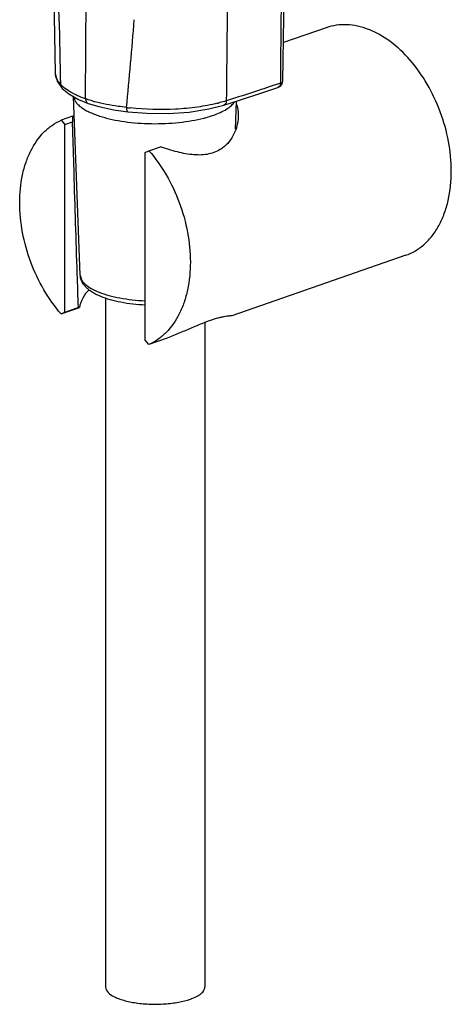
# Model space of a CAD drawing. Header units: millimetres. Extents: x 113 to 769, y -81 to 829.
# Tile 2 of 30: x 422 to 483, y 35 to 174. Entities that reach past the tile are written whole.
import ezdxf

# ---------------------------------------------------------------- set-up
doc = ezdxf.new("R2010")
doc.units = ezdxf.units.MM
doc.header["$LTSCALE"] = 65.395
doc.layers.get('0').update_dxf_attribs({"linetype": 'CONTINUOUS'})

msp = doc.modelspace()

# ---------------------------------------------------------------- linework, layer by layer
at = {"color": 9, "linetype": 'CONTINUOUS'}
for p, q in [((431.67, 162.99), (432.19, 251.55)), ((459.11, 165.2), (457.52, 164.67))]:
    msp.add_line(p, q, dxfattribs=at)
at = {"color": 7, "linetype": 'CONTINUOUS'}
for p, q in [((465.58, 173.03), (459.55, 170.93)), ((427.39, 166.61), (427.39, 166.6)), ((428.38, 164.47), (428.38, 164.47)), ((456.1, 163.7), (458.77, 164.59)), ((430.92, 138.11), (429.98, 163.3)), ((452.8, 158.69), (452.95, 162.68)), ((437.62, 161.17), (437.62, 161.17)), ((449.02, 161.56), (451.17, 162.11)), ((429.82, 160.53), (428.21, 159.97)), ((428.21, 159.97), (428.75, 159.39)), ((428.75, 159.39), (429.82, 159.76)), ((429.81, 159.92), (429.82, 159.76)), ((430.04, 152.62), (429.82, 159.76)), ((428.75, 132.87), (428.75, 159.39)), ((440.06, 155.44), (440.6, 155.66)), ((440.6, 155.66), (442.21, 156.22)), ((440.06, 128.93), (440.06, 155.44)), ((476.77, 140.92), (452.28, 132.38)), ((434.48, 134.87), (434.48, 37.72)), ((428.21, 132.66), (430.79, 133.56)), ((430.65, 133.54), (428.75, 132.87)), ((428.75, 132.87), (428.21, 132.66)), ((448.48, 131.44), (448.48, 37.72)), ((443.18, 129.24), (440.6, 128.34)), ((440.6, 128.34), (440.06, 128.93))]:
    msp.add_line(p, q, dxfattribs=at)
for points in [[(426.26, 241.02), (426.57, 219.61), (426.94, 190.7), (427.39, 166.6)], [(459.48, 165.51), (459.72, 183.29), (460.14, 212.45), (460.51, 238.46)], [(427.39, 166.61), (427.65, 165.49), (428.38, 164.47)], [(458.77, 164.59), (459.14, 164.79), (459.39, 165.11), (459.48, 165.51)], [(428.38, 164.47), (429.29, 163.7), (430.67, 162.9), (432.01, 162.35)], [(451.17, 162.11), (453.35, 162.8), (456.1, 163.7)], [(432.01, 162.35), (433.52, 161.9), (435.64, 161.45), (437.62, 161.17)], [(437.62, 161.17), (440.28, 160.95), (443.31, 160.92), (446.26, 161.13), (449.02, 161.56)]]:
    msp.add_lwpolyline(points, dxfattribs=at)
at = {"color": 9, "linetype": 'CONTINUOUS'}
for centre, radius, start, end in [((-151.33, 219.12), 591.56, 354.43707, 355.64074), ((438.12, 181.95), 20.03, 254.3289, 255.1), ((442.26, 201.6), 40.12, 263.0967, 263.8517), ((444.5, 185.43), 23.77, 284.0309, 284.3335)]:
    msp.add_arc(centre, radius, start, end, dxfattribs=at)
at = {"color": 7, "linetype": 'CONTINUOUS'}
for centre, radius, start, end in [((435.68, 160.11), 5.87, 175.8596, 181.8719), ((443.64, 178.43), 18.75, 284.4538, 284.6253), ((448.16, 159.91), 4.76, 303.9939, 306.2491)]:
    msp.add_arc(centre, radius, start, end, dxfattribs=at)
at = {"color": 9, "linetype": 'CONTINUOUS'}
for points, knots in [([(428.17, 165), (428.08, 171.32), (427.76, 180.76), (427.29, 193.34), (426.98, 202.76), (426.81, 212.17), (426.79, 221.61), (426.73, 231.09), (426.51, 237.42), (426.36, 240.6)], [0, 0, 0, 0, 0.250403, 0.375026, 0.499485, 0.623962, 0.748694, 0.873952, 1, 1, 1, 1]), ([(460.15, 238.15), (460.05, 232.07), (459.93, 222.96), (459.77, 210.8), (459.49, 192.56), (459.2, 177.36), (459.11, 165.2)], [0, 0, 0, 0, 0.249988, 0.374987, 0.499987, 1, 1, 1, 1]), ([(452.2, 235.78), (452.2, 232.74), (452.18, 226.66), (452.09, 217.53), (451.97, 208.39), (451.83, 196.21), (451.68, 180.98), (451.56, 168.81), (451.5, 162.72)], [0, 0, 0, 0, 0.124728, 0.249718, 0.374843, 0.499945, 0.749999, 1, 1, 1, 1]), ([(427.39, 166.6), (427.39, 166.54), (427.4, 166.31), (427.47, 166.07), (427.54, 165.91)], [0, 0, 0, 0, 0.244816, 1, 1, 1, 1]), ([(427.54, 165.91), (427.57, 165.83), (427.74, 165.5), (427.97, 165.21), (428.17, 165)], [0, 0, 0, 0, 0.231059, 1, 1, 1, 1]), ([(459.11, 165.2), (459.16, 165.22), (459.31, 165.27), (459.48, 165.4), (459.48, 165.51)], [0, 0, 0, 0, 0.342459, 1, 1, 1, 1]), ([(428.52, 164.68), (428.49, 164.71), (428.37, 164.81), (428.26, 164.92), (428.17, 165)], [0, 0, 0, 0, 0.2576, 1, 1, 1, 1]), ([(428.38, 164.47), (428.28, 164.57), (428.19, 164.76), (428.17, 164.95), (428.17, 165)], [0, 0, 0, 0, 0.741839, 1, 1, 1, 1]), ([(429.65, 163.89), (429.55, 163.95), (429.15, 164.19), (428.78, 164.46), (428.52, 164.68)], [0, 0, 0, 0, 0.268103, 1, 1, 1, 1]), ([(431.67, 162.99), (431.48, 163.05), (430.79, 163.31), (430.12, 163.62), (429.65, 163.89)], [0, 0, 0, 0, 0.270793, 1, 1, 1, 1]), ([(457.52, 164.67), (457.02, 164.5), (455.02, 163.84), (453.01, 163.19), (451.5, 162.72)], [0, 0, 0, 0, 0.248297, 1, 1, 1, 1]), ([(459.11, 165.2), (459.11, 165.06), (459.07, 164.81), (458.88, 164.62), (458.77, 164.59)], [0, 0, 0, 0, 0.556344, 1, 1, 1, 1]), ([(432.71, 162.66), (432.62, 162.69), (432.27, 162.79), (431.92, 162.9), (431.67, 162.99)], [0, 0, 0, 0, 0.256977, 1, 1, 1, 1]), ([(431.67, 162.99), (431.67, 162.85), (431.71, 162.59), (431.9, 162.39), (432.01, 162.35)], [0, 0, 0, 0, 0.553841, 1, 1, 1, 1]), ([(437.44, 161.78), (437.04, 161.82), (435.54, 162.02), (434.05, 162.3), (432.97, 162.59)], [0, 0, 0, 0, 0.263124, 1, 1, 1, 1]), ([(451.5, 162.72), (451.41, 162.69), (451.04, 162.58), (450.67, 162.47), (450.39, 162.4)], [0, 0, 0, 0, 0.243534, 1, 1, 1, 1]), ([(451.5, 162.72), (451.5, 162.58), (451.46, 162.33), (451.27, 162.14), (451.17, 162.11)], [0, 0, 0, 0, 0.561271, 1, 1, 1, 1]), ([(437.44, 161.78), (437.44, 161.63), (437.44, 161.43), (437.55, 161.17), (437.62, 161.17)], [0, 0, 0, 0, 0.662188, 1, 1, 1, 1]), ([(450.27, 162.37), (449.34, 162.14), (447.37, 161.77), (443.26, 161.39), (440.08, 161.49), (437.96, 161.72)], [0, 0, 0, 0, 0.232206, 0.483933, 1, 1, 1, 1]), ([(430.92, 138.11), (430.93, 138), (430.97, 137.77), (431.11, 137.44), (431.33, 137.12), (431.76, 136.68), (432.51, 136.18), (433.63, 135.67), (434.99, 135.23), (436.55, 134.88), (438.26, 134.63), (439.45, 134.54), (440.06, 134.51)], [0, 0, 0, 0, 0.031923, 0.065813, 0.103051, 0.144599, 0.242498, 0.361242, 0.499614, 0.654831, 0.823106, 1, 1, 1, 1])]:
    msp.add_open_spline(points, degree=3, knots=knots, dxfattribs=at)
at = {"color": 7, "linetype": 'CONTINUOUS'}
for points, knots in [([(483.2, 152.78), (483.2, 154.19), (482.92, 157.04), (481.76, 161.19), (479.94, 165.08), (477.56, 168.46), (475.17, 170.73), (473.11, 172.07), (471.57, 172.81), (470.02, 173.28), (468.49, 173.49), (466.99, 173.42), (466.04, 173.19), (465.58, 173.03)], [0, 0, 0, 0, 0.138092, 0.280739, 0.422783, 0.559153, 0.685711, 0.744615, 0.800435, 0.85335, 0.903779, 0.952377, 1, 1, 1, 1]), ([(429.99, 163.29), (430.01, 163.15), (430.1, 162.87), (430.33, 162.48), (430.68, 162.1), (431.12, 161.73), (431.67, 161.39), (432.57, 160.93), (433.31, 160.66), (433.84, 160.5)], [0, 0, 0, 0, 0.08301, 0.173852, 0.276078, 0.391829, 0.522139, 0.667252, 1, 1, 1, 1]), ([(449.61, 160.66), (449.97, 160.78), (450.62, 161.04), (451.5, 161.5), (452.19, 162), (452.55, 162.39), (452.68, 162.59)], [0, 0, 0, 0, 0.307627, 0.57679, 0.806691, 1, 1, 1, 1]), ([(452.94, 162.21), (452.99, 162.07), (453.13, 161.5), (453.18, 160.9), (453.16, 160.46)], [0, 0, 0, 0, 0.248393, 1, 1, 1, 1]), ([(422.39, 148.35), (422.39, 149.66), (422.56, 151.6), (423.23, 154.02), (424.09, 156.12), (425.33, 157.94), (426.9, 159.28), (427.77, 159.77), (428.21, 159.97)], [0, 0, 0, 0, 0.287376, 0.421626, 0.548981, 0.783479, 0.89328, 1, 1, 1, 1]), ([(429.82, 160.53), (429.85, 160.53), (429.93, 160.51), (430.02, 160.51), (430.07, 160.5)], [0, 0, 0, 0, 0.379802, 1, 1, 1, 1]), ([(433.84, 160.5), (434.35, 160.34), (435.45, 160.06), (437.18, 159.75), (439.04, 159.56), (440.96, 159.47), (442.91, 159.5), (444.8, 159.64), (446.61, 159.89), (447.76, 160.13), (448.32, 160.27)], [0, 0, 0, 0, 0.110765, 0.231846, 0.360378, 0.493173, 0.626866, 0.75806, 0.883458, 1, 1, 1, 1]), ([(448.37, 160.29), (448.48, 160.31), (448.89, 160.43), (449.31, 160.55), (449.61, 160.66)], [0, 0, 0, 0, 0.259317, 1, 1, 1, 1]), ([(453.16, 160.46), (453.15, 160.04), (453.04, 159.21), (452.62, 158.02), (451.94, 156.92), (451.32, 156.32), (450.97, 156.07)], [0, 0, 0, 0, 0.244599, 0.492914, 0.744361, 1, 1, 1, 1]), ([(440.6, 155.66), (441.51, 154.61), (443.16, 152.29), (444.99, 148.39), (446.14, 144.23), (446.43, 141.37), (446.43, 139.97)], [0, 0, 0, 0, 0.243812, 0.497842, 0.752995, 1, 1, 1, 1]), ([(450.82, 155.96), (450.56, 155.78), (449.98, 155.47), (449.03, 155.18), (447.99, 155.05), (446.5, 155.09), (444.54, 155.46), (443, 155.95), (442.21, 156.22)], [0, 0, 0, 0, 0.106399, 0.217099, 0.333421, 0.455997, 0.718666, 1, 1, 1, 1]), ([(476.77, 140.92), (477.25, 141.09), (478.2, 141.53), (479.47, 142.48), (480.59, 143.7), (481.52, 145.16), (482.27, 146.83), (483, 149.37), (483.2, 151.4), (483.2, 152.78)], [0, 0, 0, 0, 0.106851, 0.216136, 0.329968, 0.449907, 0.576881, 0.711191, 1, 1, 1, 1]), ([(430.65, 133.54), (430.6, 135.13), (430.39, 141.49), (430.19, 147.85), (430.04, 152.62)], [0, 0, 0, 0, 0.249935, 1, 1, 1, 1]), ([(428.21, 132.66), (427.3, 133.7), (425.66, 136.03), (423.83, 139.92), (422.67, 144.08), (422.39, 146.94), (422.39, 148.35)], [0, 0, 0, 0, 0.243812, 0.497842, 0.752995, 1, 1, 1, 1]), ([(446.43, 139.97), (446.43, 138.66), (446.25, 136.72), (445.59, 134.29), (444.72, 132.2), (443.48, 130.38), (441.91, 129.04), (441.04, 128.54), (440.6, 128.34)], [0, 0, 0, 0, 0.287376, 0.421626, 0.548981, 0.783479, 0.89328, 1, 1, 1, 1]), ([(440.06, 133.89), (439.48, 133.92), (438.33, 134.01), (436.69, 134.26), (435.18, 134.61), (433.85, 135.06), (432.88, 135.53), (432.23, 135.96), (431.81, 136.31), (431.46, 136.69), (431.17, 137.12), (430.98, 137.6), (430.93, 137.94), (430.92, 138.11)], [0, 0, 0, 0, 0.163043, 0.318353, 0.462314, 0.592365, 0.707665, 0.7603, 0.81026, 0.85836, 0.905637, 0.952606, 1, 1, 1, 1]), ([(432.16, 136.05), (431.81, 135.72), (431.22, 134.94), (430.89, 134.02), (430.79, 133.56)], [0, 0, 0, 0, 0.505694, 1, 1, 1, 1]), ([(430.65, 133.54), (430.67, 133.54), (430.72, 133.54), (430.76, 133.55), (430.79, 133.56)], [0, 0, 0, 0, 0.371698, 1, 1, 1, 1]), ([(452.28, 132.38), (452.27, 132.38), (452.25, 132.38), (452.21, 132.38), (452.15, 132.37), (452.04, 132.37), (451.84, 132.35), (451.55, 132.31), (451.18, 132.25), (450.73, 132.16), (450.21, 132.03), (449.36, 131.77), (448.17, 131.33), (446.61, 130.68), (444.93, 129.96), (443.77, 129.47), (443.18, 129.24)], [0, 0, 0, 0, 0.002204, 0.006349, 0.012451, 0.020523, 0.042638, 0.072874, 0.111476, 0.158693, 0.214672, 0.279313, 0.432307, 0.60981, 0.801787, 1, 1, 1, 1]), ([(434.48, 37.72), (434.48, 37.12), (435.34, 36.48), (436.31, 36.06), (437.06, 35.81), (437.9, 35.61), (439.15, 35.4), (440.81, 35.26), (442.81, 35.29), (444.7, 35.52), (445.89, 35.81), (446.43, 35.99)], [0, 0, 0, 0, 0.140558, 0.194839, 0.256313, 0.324136, 0.397196, 0.553669, 0.714196, 0.86667, 1, 1, 1, 1]), ([(446.43, 35.99), (446.73, 36.1), (447.26, 36.32), (447.92, 36.73), (448.36, 37.19), (448.48, 37.55), (448.48, 37.72)], [0, 0, 0, 0, 0.335424, 0.609346, 0.824556, 1, 1, 1, 1])]:
    msp.add_open_spline(points, degree=3, knots=knots, dxfattribs=at)

doc.saveas('drawing.dxf')
